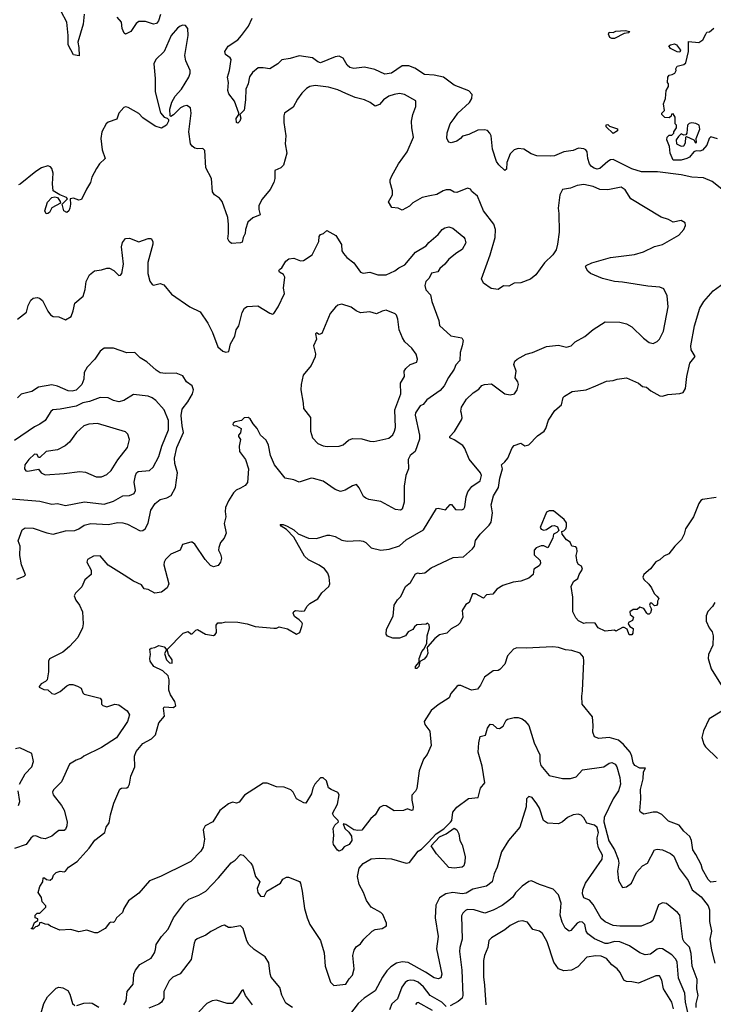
# Model space of a CAD drawing. Extents: x 2086813 to 2278017, y 548126 to 753336.
# Tile 121 of 256: x 2120993 to 2126185, y 616599 to 623964. Entities that reach past the tile are written whole.
import ezdxf

# ---------------------------------------------------------------- set-up
doc = ezdxf.new("R2010")
doc.units = 0

msp = doc.modelspace()

# ---------------------------------------------------------------- linework, layer by layer
at = {"layer": '0CON10XD'}
for points in [[(2121475.6, 624005), (2121468.7, 623931.3), (2121427.5, 623795), (2121435.7, 623755), (2121437.5, 623692.5), (2121395, 623700), (2121355.8, 623775), (2121356.7, 623845), (2121345.5, 623945), (2121303.3, 624025)], [(2122048.3, 624001.7), (2122033.1, 623955), (2122017.5, 623935), (2121995, 623931.4), (2121935, 623950), (2121885, 623951.1), (2121865, 623935.7), (2121824.2, 623875), (2121786.1, 623856.1), (2121775, 623863.8), (2121760.9, 623899.1), (2121755.4, 623945), (2121723.7, 623983.7)], [(2123085, 623693.2), (2123017.1, 623672.9), (2122955.3, 623664.7), (2122925, 623633.3), (2122865, 623596), (2122815, 623604.2), (2122777.3, 623602.7), (2122735, 623570), (2122713.8, 623536.2), (2122702.2, 623485), (2122685.7, 623445), (2122682.9, 623365), (2122672.2, 623287.8), (2122640, 623255), (2122648.3, 623228.3), (2122641.5, 623205), (2122625, 623190), (2122615, 623194), (2122612.9, 623225), (2122633.3, 623255), (2122634, 623265), (2122601.2, 623355), (2122559.1, 623409.1), (2122550.4, 623435), (2122555.4, 623495), (2122548.6, 623535), (2122564.5, 623585), (2122576, 623666), (2122569.2, 623679.2), (2122533.2, 623703.2), (2122529.2, 623725), (2122554.6, 623765.4), (2122625, 623814.2), (2122653.7, 623846.3), (2122704.5, 623915), (2122732.9, 623975)], [(2123105.8, 619424.2), (2123109.2, 619445), (2123104.2, 619455), (2123085.5, 619475.5), (2123049.5, 619499.5), (2123040, 619525), (2123043.9, 619536.1), (2123056.4, 619543.6), (2123105, 619538.8), (2123125, 619542.5), (2123145, 619577.5), (2123165, 619597.5), (2123225, 619632.5), (2123253.6, 619676.4), (2123306.1, 619723.9), (2123313.3, 619745), (2123310, 619795), (2123299.2, 619825), (2123275, 619855.8), (2123234.4, 619884.4), (2123155, 619922.5), (2123125, 619950), (2123045, 620093.1), (2122990.2, 620150.2), (2122949.4, 620175), (2122942.9, 620187.1), (2122965, 620188), (2122994, 620175), (2123045, 620148.2), (2123077, 620117), (2123155, 620085.6), (2123215, 620082.2), (2123295, 620107.5), (2123315, 620108), (2123355, 620098), (2123405, 620071.4), (2123445, 620062.5), (2123535, 620067.1), (2123565, 620062), (2123585, 620053.3), (2123597.7, 620037.7), (2123625, 620012.5), (2123695, 619996.9), (2123757.6, 620002.4), (2123835, 620028.6), (2123886.1, 620073.9), (2124015, 620147.8), (2124113.6, 620306.4), (2124125, 620309.5), (2124181.2, 620298.8), (2124215, 620337.5), (2124225, 620337.5), (2124255, 620301.2), (2124301.7, 620298.3), (2124316.7, 620305), (2124325, 620320), (2124335.7, 620395), (2124347.6, 620432.4), (2124377.6, 620472.4), (2124440, 620515), (2124450.8, 620555), (2124442.5, 620575), (2124356.6, 620676.6), (2124325.3, 620755.3), (2124309.5, 620779.5), (2124245, 620822), (2124212.5, 620835), (2124213.3, 620845), (2124247.6, 620882.4), (2124300.3, 620969.7), (2124305.8, 620985), (2124300.7, 621019.3), (2124294, 621035), (2124299.2, 621065), (2124336.2, 621125), (2124387, 621173), (2124429.5, 621200.5), (2124453.2, 621226.8), (2124472.5, 621235), (2124525, 621240), (2124625, 621166.2), (2124665, 621158), (2124696.7, 621165), (2124715.5, 621194.5), (2124726.9, 621235), (2124722.5, 621255), (2124700.6, 621285), (2124709.2, 621335), (2124690.8, 621385), (2124699.1, 621410.9), (2124716.2, 621425), (2124785, 621460.8), (2124832.5, 621475), (2124935, 621520), (2125025, 621529.2), (2125085, 621513.3), (2125120, 621525), (2125150, 621555), (2125223.8, 621595), (2125285, 621646), (2125375, 621704), (2125485, 621701.4), (2125535, 621689.2), (2125575.5, 621665.5), (2125661.7, 621581.7), (2125705, 621549.4), (2125735, 621542.3), (2125765, 621556.7), (2125781.1, 621575), (2125812.5, 621635), (2125846.9, 621815), (2125839.1, 621899.1), (2125815, 621950), (2125785, 621964), (2125695, 621970), (2125505, 622001.4), (2125445, 622004.4), (2125355, 622026.9), (2125265, 622066), (2125245, 622083.3), (2125227.5, 622115), (2125232.5, 622125), (2125275, 622144), (2125415, 622186), (2125595, 622207.1), (2125662.5, 622227.5), (2125745, 622268.1), (2125805, 622282.5), (2125926.6, 622353.4), (2125963.8, 622395), (2125976.2, 622425), (2125973.3, 622445), (2125945, 622461.2), (2125885, 622448.8), (2125849.1, 622469.1), (2125795, 622488), (2125567.5, 622625), (2125525, 622692.5), (2125495, 622710), (2125395, 622692), (2125335, 622694), (2125285, 622717.1), (2125215, 622730.8), (2125165, 622724.2), (2125117, 622703), (2125055, 622693.3), (2125037.1, 622655), (2125022.8, 622555), (2125029.6, 622515), (2125032.2, 622375), (2125019.5, 622285), (2125007.8, 622242.2), (2124984.5, 622205.5), (2124920, 622145), (2124856, 622055), (2124816.6, 622023.4), (2124745, 621995.8), (2124695, 621992), (2124655, 621970.8), (2124615, 621972), (2124575, 621946), (2124522, 621952), (2124464.1, 621994.1), (2124448.8, 622025), (2124515.6, 622204.4), (2124552.5, 622335), (2124555.6, 622395), (2124541.1, 622435), (2124465.6, 622535), (2124420, 622645), (2124378.3, 622678.3), (2124366.4, 622696.4), (2124345, 622702.5), (2124265, 622672), (2124245, 622673.8), (2124215, 622692), (2124185, 622690.6), (2124163.8, 622685), (2124115, 622656.7), (2124063.6, 622646.4), (2124005, 622633.5), (2123936.4, 622593.6), (2123911.1, 622568.9), (2123855, 622538.8), (2123825, 622553.1), (2123778.6, 622558.6), (2123752.7, 622602.7), (2123783.3, 622655), (2123782.9, 622685), (2123766, 622745), (2123766.2, 622765), (2123777.5, 622795), (2123828, 622885), (2123894, 622975), (2123940, 623085), (2123927.5, 623155), (2123925.6, 623205), (2123935.5, 623254.5), (2123959.2, 623315), (2123957.5, 623357.5), (2123874.3, 623404.3), (2123835, 623411.4), (2123795, 623405.6), (2123755, 623391.4), (2123716.2, 623365), (2123685, 623328.8), (2123655, 623316.7), (2123617.5, 623345), (2123573.3, 623365), (2123505, 623381.4), (2123433, 623413), (2123375, 623439.4), (2123305, 623460), (2123205, 623471.9), (2123165, 623464.3), (2123140.7, 623449.3), (2123105, 623413.8), (2123071.3, 623368.7), (2123039.7, 623310.3), (2122975.8, 623264.2), (2122969.2, 623245), (2122970.6, 623195), (2122986.2, 623095), (2122979.2, 623035), (2122992.2, 622965), (2122968, 622875), (2122947.5, 622855), (2122903.3, 622835), (2122902.5, 622775), (2122896, 622745), (2122868, 622695), (2122809.1, 622620.9), (2122784, 622575), (2122782, 622545), (2122792.5, 622505), (2122737.3, 622482.7), (2122701.2, 622448.8), (2122684.2, 622395), (2122682, 622365), (2122666.7, 622335), (2122659.3, 622300.7), (2122646.1, 622293.9), (2122579.3, 622289.3), (2122560, 622305), (2122550, 622325), (2122555.8, 622365), (2122557.3, 622432.7), (2122550.5, 622485), (2122507.8, 622605), (2122489.4, 622629.4), (2122452.5, 622655), (2122437.3, 622677.3), (2122428.2, 622775), (2122387.3, 622855), (2122378.8, 622985), (2122365, 623000), (2122325, 622998), (2122304.1, 623004.1), (2122285, 623016.7), (2122272, 623035), (2122258.1, 623125), (2122276.9, 623265), (2122271.2, 623305), (2122245, 623323.3), (2122222.3, 623317.7), (2122196.1, 623303.9), (2122145, 623252.5), (2122125, 623240), (2122120, 623245), (2122116.7, 623295), (2122132.3, 623347.7), (2122157.7, 623392.3), (2122204, 623445), (2122260, 623535), (2122268.8, 623565), (2122270, 623585), (2122236.2, 623655), (2122230, 623695), (2122253.9, 623846.1), (2122252.5, 623897.5), (2122235, 623920), (2122215, 623922), (2122195, 623915.8), (2122175, 623900), (2122125.8, 623845), (2122074, 623725), (2122011.2, 623665), (2121996, 623635), (2122007.1, 623525), (2122006.2, 623425), (2122046.1, 623266.1), (2122073.6, 623233.6), (2122097.5, 623227.5), (2122107.5, 623217.5), (2122107.5, 623205), (2122092.5, 623175), (2122055, 623152.5), (2122006.4, 623166.4), (2121915, 623230), (2121885, 623262.5), (2121805, 623306.7), (2121785, 623312.5), (2121773.6, 623306.4), (2121736, 623265), (2121720.8, 623219.2), (2121655, 623197.5), (2121641.4, 623185), (2121607.1, 623125), (2121599.4, 623075), (2121611.3, 622991.3), (2121632.5, 622925), (2121591.2, 622885), (2121568.6, 622851.4), (2121534, 622785), (2121522, 622745), (2121492.7, 622697.3), (2121455, 622618.8), (2121435, 622614), (2121395, 622630), (2121370, 622625), (2121373.8, 622585), (2121368.6, 622555), (2121360, 622535), (2121345, 622522), (2121323.8, 622535), (2121310, 622585), (2121350, 622625), (2121342.5, 622635), (2121292.7, 622652.7), (2121243.3, 622685), (2121238.8, 622735), (2121243.8, 622815), (2121235, 622850), (2121225, 622862.5), (2121205, 622870), (2121157.5, 622855), (2121115, 622828.8), (2120996.1, 622733.9), (2120985, 622727.5)], [(2126215, 623073.3), (2126165, 623087.5), (2126152.5, 623075), (2126136.2, 623025), (2126105, 622988.8), (2126085, 622981.2), (2126057, 622983), (2126040, 622975), (2126006.2, 622935), (2125987.5, 622925), (2125945, 622913.1), (2125885, 622912.5), (2125862.5, 622965), (2125857.5, 623015), (2125837.5, 623065), (2125840, 623085), (2125855, 623100), (2125875, 623100), (2125890, 623115), (2125890, 623125), (2125910, 623155), (2125910, 623175), (2125900, 623185), (2125900, 623235), (2125885, 623260), (2125871.7, 623258.3), (2125868.3, 623241.7), (2125855, 623230), (2125823, 623233), (2125800, 623255), (2125800, 623265), (2125820, 623285), (2125812.5, 623335), (2125827.5, 623375), (2125832.5, 623435), (2125850, 623465), (2125850, 623485), (2125842.5, 623495), (2125843.3, 623535), (2125855, 623550), (2125877, 623553), (2125896.4, 623563.6), (2125907.5, 623585), (2125903, 623597), (2125913.6, 623616.4), (2125965, 623630), (2125978.3, 623641.7), (2126000, 623725), (2126000, 623800), (2126077, 623793), (2126106.4, 623813.6), (2126127.5, 623855), (2126135, 623870), (2126157, 623873), (2126189.3, 623900.7)], [(2125425, 623822.5), (2125410.7, 623830.7), (2125400, 623855), (2125405, 623870), (2125435, 623867.5), (2125455, 623877.5), (2125525, 623882.5), (2125560, 623875), (2125550, 623865), (2125518.3, 623861.7), (2125445, 623823.3), (2125425, 623822.5)], [(2125935, 623720), (2125915, 623722.5), (2125865, 623747.5), (2125851.7, 623768.3), (2125863, 623777), (2125895, 623782.5), (2125910, 623775), (2125940, 623735), (2125935, 623720)], [(2126285, 622665.8), (2126175, 622754.3), (2126111.1, 622781.1), (2126025, 622785.4), (2125945, 622802.7), (2125767.5, 622825), (2125646.3, 622826.3), (2125575, 622848.9), (2125435, 622917.2), (2125415, 622914.7), (2125395, 622903.2), (2125335, 622851.2), (2125315, 622846.6), (2125292.3, 622852.3), (2125272.7, 622865), (2125258.8, 622885), (2125246.2, 622925), (2125241.1, 622975), (2125231.2, 622991.2), (2125215, 622999.1), (2125175, 623003.1), (2125135, 622985.6), (2125065.5, 622974.5), (2124995, 622946.5), (2124965, 622942.5), (2124865, 622945.6), (2124821.7, 622961.7), (2124765.8, 622995.8), (2124725, 623000), (2124695, 622991.2), (2124665, 622960), (2124638.6, 622895), (2124636.2, 622845), (2124625, 622836.7), (2124578.3, 622878.3), (2124563, 622903), (2124532.7, 622995), (2124521.1, 623095), (2124513.1, 623115), (2124495, 623134.4), (2124471.3, 623141.3), (2124423, 623137), (2124355, 623105.6), (2124306.4, 623093.6), (2124293.3, 623075), (2124264.3, 623055.7), (2124223.3, 623043.3), (2124205, 623047.5), (2124190.8, 623075), (2124191.9, 623118.1), (2124215, 623183.8), (2124245.8, 623225), (2124272.5, 623265), (2124359.1, 623345), (2124377.1, 623375), (2124380, 623405), (2124355, 623431.4), (2124246, 623475), (2124165, 623533), (2124095, 623549.5), (2124024.2, 623554.2), (2123950.5, 623600.5), (2123905, 623619.7), (2123855, 623617.7), (2123775.1, 623564.9), (2123727, 623557), (2123650.6, 623590.6), (2123575, 623608.7), (2123495, 623600), (2123465.3, 623605.3), (2123443.1, 623625), (2123415, 623675.6), (2123385, 623690.4), (2123355, 623687.1), (2123245, 623640.5), (2123225, 623648.1), (2123185, 623679), (2123085, 623693.2)], [(2125435, 623112.5), (2125381.7, 623161.7), (2125381.7, 623178.3), (2125395, 623180), (2125408.3, 623168.3), (2125468.3, 623148.3), (2125468.3, 623131.7), (2125435, 623112.5)], [(2125945, 623017.5), (2125965, 623020), (2125977, 623043), (2125980, 623085), (2125985, 623090), (2126040, 623065), (2126051.7, 623041.7), (2126060, 623045), (2126057.5, 623075), (2126083.3, 623145), (2126080, 623175), (2126055, 623187.5), (2126025, 623192.5), (2126005, 623187.5), (2125992.5, 623175), (2125987.5, 623115), (2125978.3, 623101.7), (2125965, 623100), (2125945, 623110), (2125925, 623090), (2125907.5, 623065), (2125910, 623035), (2125945, 623017.5)], [(2121192.2, 622512.2), (2121181.5, 622535), (2121201.5, 622598.5), (2121235, 622633.1), (2121255, 622637.8), (2121275, 622634.4), (2121296.7, 622605), (2121298.3, 622591.7), (2121235, 622556.9), (2121217.3, 622522.7), (2121205, 622514.4), (2121192.2, 622512.2)], [(2122632.9, 621675), (2122657.4, 621772.6), (2122675.8, 621805), (2122695, 621818.6), (2122775, 621824.3), (2122865, 621768), (2122885, 621761.2), (2122895, 621766.7), (2122928.8, 621815), (2122975.8, 621915), (2122967.5, 621955), (2122978.6, 622038.6), (2122968, 622058), (2122938.8, 622075), (2122934, 622085), (2122937.5, 622095), (2122955, 622107.5), (2122985, 622156.7), (2123007.5, 622175), (2123045, 622179.2), (2123095, 622161.2), (2123118.3, 622161.7), (2123183.3, 622205), (2123232.5, 622305), (2123235, 622342.5), (2123245, 622356.7), (2123267.5, 622365), (2123293, 622387), (2123358.8, 622348.8), (2123401.7, 622281.7), (2123403.3, 622235), (2123415.9, 622215.9), (2123441.2, 622185), (2123494.2, 622145), (2123545, 622075.8), (2123565, 622068.6), (2123615, 622075.7), (2123675, 622055.6), (2123735, 622055.4), (2123801.2, 622085), (2123831.7, 622108.3), (2123875, 622130), (2123955.6, 622224.4), (2124035, 622271.2), (2124055, 622296.2), (2124125, 622356.2), (2124155.5, 622394.5), (2124175, 622406.9), (2124205, 622414.3), (2124235, 622404.3), (2124316.6, 622336.6), (2124325.8, 622325), (2124331.4, 622295), (2124306.2, 622243.8), (2124265, 622220.6), (2124205, 622172), (2124175, 622134), (2124138.3, 622101.7), (2124123, 622077), (2124075, 622067.5), (2124058.3, 622031.7), (2124034, 622005), (2124024.3, 621975), (2124033, 621943), (2124068.8, 621905), (2124078, 621855), (2124131.2, 621715), (2124136.2, 621676.2), (2124220.3, 621600.3), (2124303.3, 621583.3), (2124311.2, 621565), (2124305.6, 621524.4), (2124290.8, 621475), (2124287.5, 621415), (2124257.1, 621382.9), (2124245, 621348.8), (2124202.1, 621287.9), (2124170, 621225), (2124139.2, 621190.8), (2124040.3, 621119.7), (2124014.1, 621085.9), (2123990, 621075), (2123955, 621022.5), (2123952.5, 621005), (2123986.4, 620856.3), (2123985.8, 620825), (2123953.1, 620735), (2123916.1, 620703.9), (2123901.5, 620675), (2123903.3, 620605), (2123882.5, 620555), (2123871.1, 620475), (2123870, 620355), (2123855, 620303.3), (2123843.9, 620296.1), (2123805, 620300), (2123695, 620359.5), (2123607.5, 620375), (2123583.3, 620385), (2123567, 620397), (2123535, 620463.3), (2123514.1, 620485.9), (2123485, 620477.5), (2123428.8, 620445), (2123395, 620435.6), (2123355, 620450), (2123265, 620512.9), (2123193, 620533), (2123175, 620534.2), (2123085, 620505.8), (2123045, 620521.4), (2122980, 620535), (2122900, 620635), (2122870.6, 620705), (2122855, 620782.5), (2122838.3, 620818.3), (2122795.8, 620855), (2122770.9, 620905), (2122740.6, 620940.6), (2122718.7, 620978.7), (2122702.5, 620987.5), (2122673.8, 620986.2), (2122653.6, 620966.4), (2122605, 620956.2), (2122590, 620945), (2122587.5, 620935), (2122595, 620927.5), (2122615, 620926.7), (2122650, 620905), (2122645.6, 620874.4), (2122630, 620855), (2122630, 620845), (2122646.1, 620823.9), (2122636.2, 620775), (2122639.2, 620735), (2122682.2, 620675), (2122705.5, 620605), (2122698.7, 620501.3), (2122681.3, 620478.7), (2122645, 620460.6), (2122614.6, 620445.4), (2122594.2, 620425), (2122555.8, 620365), (2122534, 620315), (2122530.8, 620285), (2122536.2, 620245), (2122523.3, 620195), (2122537.7, 620122.3), (2122523.6, 620086.4), (2122496.4, 620053.6), (2122483.9, 620016.1), (2122480, 619995), (2122495.5, 619965.5), (2122502.9, 619935), (2122495.6, 619905), (2122477.6, 619882.4), (2122445, 619872.2), (2122421.4, 619881.4), (2122381.4, 619925), (2122305, 620041.2), (2122285, 620056), (2122275, 620056), (2122212.3, 620037.7), (2122194.5, 619995.5), (2122125, 619965.8), (2122083.8, 619925), (2122074.3, 619905.7), (2122072.9, 619885), (2122108.6, 619745), (2122098, 619715), (2122055, 619682.5), (2122005, 619674.2), (2121955, 619701.2), (2121925, 619707.5), (2121905, 619737.5), (2121845, 619763.8), (2121775, 619809.2), (2121655, 619884), (2121595, 619953.8), (2121545, 619951.2), (2121500, 619925), (2121496.7, 619905), (2121527.3, 619847.3), (2121528, 619815), (2121482, 619775), (2121458.7, 619721.3), (2121410, 619675), (2121401.2, 619655), (2121413, 619623), (2121440.8, 619585), (2121464.3, 619535), (2121469.4, 619445), (2121464, 619415), (2121427.6, 619342.4), (2121365, 619274.2), (2121315, 619233.1), (2121217, 619183), (2121210, 619165), (2121208.6, 619085), (2121198, 619025), (2121187.6, 619012.4), (2121155, 618995.6), (2121140, 618975), (2121140, 618970), (2121175, 618953.8), (2121205, 618950), (2121235, 618923.3), (2121255, 618920), (2121295, 618938.8), (2121345, 618982), (2121365, 618991.4), (2121391.7, 618991.7), (2121425, 618978.6), (2121452.8, 618962.8), (2121465, 618927.5), (2121475, 618918.8), (2121595, 618888.6), (2121605.8, 618875), (2121606.2, 618845), (2121615, 618833.8), (2121645, 618824.2), (2121705, 618844.2), (2121735, 618839.4), (2121798.8, 618795), (2121813.9, 618763.9), (2121800, 618715), (2121718, 618592), (2121605, 618518.6), (2121473.3, 618455), (2121455, 618438.8), (2121415, 618424.2), (2121365.7, 618394.3), (2121305.8, 618264.2), (2121245.6, 618204.4), (2121239.4, 618185), (2121243.1, 618165), (2121305.4, 618085.4), (2121325, 618051.2), (2121348.1, 617965), (2121346.9, 617935), (2121335, 617906.2), (2121325, 617900), (2121285, 617898.6), (2121266, 617885), (2121233.2, 617856.8), (2121185, 617837.1), (2121155, 617840.6), (2121115, 617858.2), (2121095, 617855.5), (2121077.6, 617842.4), (2121042.5, 617795), (2120955, 617763.5)], [(2120977.3, 621722.7), (2121044.1, 621775.9), (2121056.2, 621825), (2121076.7, 621865), (2121095, 621880), (2121125, 621886.2), (2121141.2, 621881.2), (2121163, 621863), (2121205, 621782.5), (2121225, 621756.7), (2121245, 621743.8), (2121285, 621741.2), (2121335, 621720), (2121378, 621745), (2121394.2, 621785), (2121405, 621843.3), (2121467.5, 621895), (2121483.1, 621945), (2121490.6, 622005), (2121515, 622056.2), (2121554.2, 622085.8), (2121605, 622092.5), (2121645, 622106), (2121664.3, 622104.3), (2121697.4, 622087.4), (2121735, 622050), (2121747.3, 622052.7), (2121758.8, 622065), (2121770.8, 622135), (2121754, 622265), (2121762.3, 622297.7), (2121783.9, 622326.1), (2121815, 622330), (2121885, 622302.5), (2121955, 622326.2), (2121976.2, 622326.2), (2121988.8, 622305), (2121990, 622285), (2121951.7, 622148.3), (2121952.9, 622065), (2121967, 622007), (2121985, 621983.3), (2121995, 621978.8), (2122045, 621990.8), (2122071.2, 621981.2), (2122130, 621910), (2122267.5, 621815), (2122345, 621777.5), (2122401.2, 621695), (2122436, 621625), (2122475, 621517.5), (2122513.8, 621483.8), (2122535, 621476.7), (2122557.5, 621482.5), (2122570.3, 621539.7), (2122603, 621597), (2122614, 621645), (2122632.9, 621675)], [(2126205, 620391.1), (2126105, 620375.8), (2126092.4, 620367.6), (2126075.7, 620344.3), (2126036.7, 620245), (2125977.5, 620155), (2125967.5, 620115), (2125947.1, 620075), (2125895.8, 620025), (2125852.2, 619967.8), (2125815, 619952), (2125785, 619924), (2125755, 619908), (2125715, 619857.5), (2125663.8, 619815), (2125658, 619795), (2125665, 619776.7), (2125701.3, 619741.3), (2125721.2, 619715), (2125741.7, 619671.7), (2125763, 619653), (2125777.5, 619635), (2125767.5, 619615), (2125767.5, 619595), (2125758.3, 619581.7), (2125745, 619580), (2125725, 619600), (2125711.7, 619598.3), (2125707.5, 619585), (2125722.5, 619555), (2125715, 619527.5), (2125705, 619516.7), (2125695, 619516.7), (2125686.7, 619525), (2125665, 619560), (2125635, 619570), (2125615, 619552.5), (2125585, 619552.5), (2125560, 619535), (2125562.5, 619515), (2125586.7, 619495), (2125580, 619470), (2125550, 619455), (2125547.5, 619445), (2125560, 619425), (2125585, 619410), (2125583.3, 619375), (2125575, 619362.5), (2125553.8, 619363.8), (2125540, 619405), (2125517, 619417), (2125505, 619417.5), (2125455, 619390), (2125445, 619397.5), (2125375, 619391.2), (2125322.5, 619415), (2125300, 619450), (2125235, 619453.3), (2125215, 619446.7), (2125175, 619467.5), (2125155, 619490.8), (2125132.1, 619535), (2125133.6, 619645), (2125121.1, 619725), (2125137.8, 619762.2), (2125170, 619785), (2125180, 619815), (2125206.2, 619855), (2125197.5, 619875), (2125175, 619887.5), (2125166.7, 619905), (2125158.8, 619955), (2125166, 619985), (2125162, 620012), (2125155, 620020), (2125127, 620027), (2125112.5, 620055), (2125085, 620072.5), (2125052.5, 620115), (2125050, 620135), (2125065, 620140), (2125080, 620155), (2125087, 620173), (2125085, 620200), (2125067.5, 620225), (2124989.3, 620290.7), (2124955, 620290.8), (2124935, 620280), (2124890, 620165), (2124895, 620152.5), (2124915, 620146.2), (2124935, 620151.2), (2124975, 620177.5), (2124995, 620180), (2125019.3, 620169.3), (2125027.5, 620142.5), (2125013, 620127), (2124987.5, 620115), (2124982.5, 620085), (2124945, 620013.3), (2124915, 620029.2), (2124895, 620029.2), (2124857.7, 620012.3), (2124843.3, 619995), (2124845, 619960), (2124888.8, 619918.8), (2124891.2, 619895), (2124882.3, 619877.7), (2124842.5, 619855), (2124837.5, 619815), (2124805, 619786.7), (2124745, 619763.3), (2124686.1, 619756.1), (2124609.6, 619730.4), (2124563.3, 619705), (2124535, 619666.7), (2124488.3, 619661.7), (2124465, 619636.7), (2124405, 619669.2), (2124381.2, 619668.8), (2124356.7, 619605), (2124331.7, 619588.3), (2124304, 619545), (2124310, 619495), (2124288.8, 619451.2), (2124272.5, 619435), (2124222.7, 619407.3), (2124190, 619375), (2124135, 619362.5), (2124100, 619335), (2124046.1, 619273.9), (2124042.5, 619265), (2124048.9, 619225), (2124040.6, 619205), (2124020.2, 619179.8), (2123987.5, 619162.5), (2123980, 619125), (2123965, 619111.5), (2123955, 619110.8), (2123955, 619125.8), (2123983, 619157), (2123983.1, 619185), (2124002.6, 619237.4), (2124018.8, 619255), (2124041.2, 619298.8), (2124042.5, 619355), (2124060, 619415), (2124057, 619437), (2124045, 619450), (2124035, 619442.5), (2123965, 619436.7), (2123947, 619423), (2123935, 619402.5), (2123900, 619385), (2123880, 619355), (2123835, 619337.5), (2123785, 619336.7), (2123745, 619352.5), (2123736.7, 619366.7), (2123739.2, 619405), (2123788.8, 619501.2), (2123796.7, 619585), (2123820, 619625), (2123845, 619650), (2123880, 619725), (2123917.5, 619755), (2123955, 619820), (2123975, 619826.7), (2123985, 619822.5), (2124025, 619827.5), (2124072.5, 619865), (2124238.3, 619941.7), (2124315, 619946.7), (2124382.5, 620005), (2124396.7, 620025), (2124405, 620067.5), (2124438.8, 620115), (2124507.3, 620182.7), (2124521.4, 620205), (2124532.7, 620275), (2124520.9, 620335), (2124538.3, 620401.7), (2124575.8, 620465), (2124586, 620535), (2124606, 620605), (2124598.8, 620635), (2124624.4, 620655.6), (2124645.7, 620684.3), (2124679.5, 620760.5), (2124695, 620778.8), (2124745, 620796.2), (2124775, 620776.7), (2124805, 620783.1), (2124869.9, 620850.1), (2124919.4, 620885), (2124931.2, 620905), (2124950.8, 620969.2), (2124998.3, 621041.7), (2125047.2, 621082.8), (2125062, 621138), (2125071.7, 621148.3), (2125127.5, 621182.5), (2125233.3, 621195), (2125305.3, 621224.7), (2125385, 621260), (2125435, 621264.3), (2125466.1, 621276.1), (2125535, 621286), (2125625.7, 621245.7), (2125655, 621220), (2125685, 621214.2), (2125717.9, 621187.9), (2125785, 621149.2), (2125805, 621146.7), (2125845, 621159.3), (2125935, 621166.7), (2125958.8, 621175), (2125976, 621205), (2125986.2, 621295), (2126010, 621395), (2126048, 621445), (2126018.6, 621495), (2126015.8, 621525), (2126043.9, 621673.9), (2126083.1, 621805), (2126112.5, 621855), (2126183.8, 621935), (2126293.3, 622015)], [(2123295, 620771.4), (2123385, 620774.4), (2123414, 620785), (2123455, 620818.6), (2123485, 620830.6), (2123555, 620829.4), (2123615, 620811.1), (2123645, 620809.5), (2123755, 620834.4), (2123785, 620859.2), (2123798.9, 620885), (2123805.4, 620914.6), (2123801.6, 621045), (2123844.8, 621165), (2123843.7, 621245), (2123872.2, 621295), (2123871.5, 621335), (2123884, 621356), (2123915, 621385.7), (2123965, 621401.2), (2123970.5, 621425), (2123961.4, 621461.4), (2123927.4, 621507.4), (2123876.9, 621555), (2123858.1, 621585), (2123834.4, 621645), (2123823.3, 621725), (2123813.4, 621753.4), (2123803.7, 621763.7), (2123735, 621790.6), (2123705.6, 621784.4), (2123665, 621764.2), (2123615, 621779.2), (2123545, 621772.2), (2123511.2, 621785), (2123474.2, 621814.2), (2123405, 621836.2), (2123375, 621828.8), (2123355.8, 621814.2), (2123318, 621765), (2123255, 621617.5), (2123235, 621610), (2123215, 621622.5), (2123207.5, 621615), (2123213.8, 621575), (2123191.4, 621525), (2123207.1, 621465), (2123205, 621442.5), (2123175, 621377.5), (2123115.8, 621305), (2123099.2, 621235), (2123098.6, 621195), (2123116.1, 621096.1), (2123116.7, 621055), (2123168.8, 620988.8), (2123169.2, 620885), (2123185.6, 620835.6), (2123225, 620794), (2123265, 620777.5), (2123295, 620771.4)], [(2120971.4, 619778.6), (2121027.5, 619802.5), (2121037.5, 619812.5), (2121006.2, 619886.2), (2120994.5, 619955), (2120997.5, 620025), (2120980.8, 620065), (2121011.7, 620148.3), (2121035, 620164.2), (2121095, 620160), (2121195.4, 620125.4), (2121245, 620116.5), (2121335, 620140), (2121405, 620142.7), (2121435, 620154.5), (2121475, 620182.5), (2121525, 620194.6), (2121655, 620187.5), (2121726.8, 620203.2), (2121765, 620201.1), (2121800.5, 620190.5), (2121895, 620140.8), (2121915, 620144), (2121931.2, 620155), (2121955, 620196.7), (2121974.2, 620295.8), (2122007.8, 620345), (2122045, 620375.6), (2122095, 620388.1), (2122126, 620405), (2122160, 620465), (2122175.5, 620574.5), (2122154.7, 620644.7), (2122150.9, 620685), (2122170, 620765), (2122219.6, 620875), (2122208.4, 620925), (2122202.4, 621002.4), (2122209.3, 621050.7), (2122252.9, 621105), (2122285.7, 621165), (2122294.2, 621195), (2122284, 621225), (2122242.5, 621255), (2122215, 621301.2), (2122165, 621320.6), (2122085, 621316.5), (2122045, 621323.6), (2122015, 621342.7), (2121945, 621404.4), (2121893.8, 621435), (2121855, 621473.3), (2121795, 621472.5), (2121695, 621506), (2121625, 621506.7), (2121595, 621483.8), (2121556, 621425), (2121498.6, 621365), (2121475.8, 621325), (2121473.5, 621275), (2121458.9, 621235), (2121415, 621193.5), (2121385, 621185.4), (2121355, 621186.9), (2121275, 621223.6), (2121235, 621233.5), (2121135, 621214.3), (2121085, 621183.3), (2121005, 621162.5), (2120976, 621135)], [(2120935, 620379.6), (2121145, 620362.3), (2121235, 620339.5), (2121275, 620344.4), (2121335, 620330.9), (2121477.2, 620357.2), (2121625, 620340.8), (2121695, 620362.8), (2121765, 620403.2), (2121814, 620406), (2121849.8, 620420.2), (2121858.9, 620441.1), (2121849.6, 620505), (2121858.9, 620555), (2121867.5, 620575), (2121880, 620585), (2121965, 620591.9), (2121993.3, 620616.7), (2122035, 620696), (2122057.8, 620775), (2122106.4, 620895), (2122106.5, 620965), (2122073.8, 621045), (2122012.5, 621115), (2121985, 621134.4), (2121955, 621147.5), (2121845, 621160.8), (2121773.8, 621115), (2121735, 621106.5), (2121695, 621115.5), (2121654.3, 621135.7), (2121595, 621138.9), (2121515, 621108.9), (2121465, 621098.9), (2121416.6, 621073.4), (2121295, 621049.6), (2121241.2, 621045), (2121226.7, 621033.3), (2121185, 620966), (2121145, 620938.9), (2121105, 620918.2), (2120953.3, 620815)], [(2121605, 620544.2), (2121645, 620562.5), (2121677.6, 620592.4), (2121727.8, 620672.2), (2121799.4, 620765), (2121814.1, 620824.1), (2121802.7, 620862.7), (2121785, 620880), (2121576.1, 620943.9), (2121511.7, 620938.3), (2121473.6, 620926.4), (2121417.5, 620875), (2121365, 620804), (2121333.6, 620776.4), (2121275, 620746.9), (2121192.5, 620735), (2121145, 620690), (2121135, 620690), (2121125, 620712.5), (2121105, 620713.3), (2121061.2, 620675), (2121032.5, 620635), (2121030, 620605), (2121039.3, 620589.3), (2121055, 620586.7), (2121133, 620603), (2121155, 620573.8), (2121185, 620560), (2121325, 620569.4), (2121444.5, 620585.5), (2121485, 620579.4), (2121565, 620544.4), (2121605, 620544.2)], [(2126195.6, 619604.4), (2126179.2, 619575), (2126143.9, 619536.1), (2126130.9, 619505), (2126130, 619465), (2126152.9, 619415), (2126177.1, 619385), (2126184.4, 619354.4), (2126180, 619285), (2126149.2, 619215), (2126145.7, 619185), (2126168.3, 619108.3), (2126250, 618975)], [(2126205, 617517.5), (2126165, 617512.5), (2126145, 617532.5), (2126105, 617606.7), (2126093.3, 617645), (2126055, 617720), (2126030.8, 617755), (2126020.6, 617825), (2126009.4, 617855), (2125964.2, 617894.2), (2125929.7, 617939.7), (2125849.5, 617969.5), (2125798.5, 618018.5), (2125765, 618035.6), (2125735, 618037.1), (2125665, 618020.9), (2125640.8, 618035), (2125635.8, 618045.8), (2125643, 618137), (2125639.2, 618205), (2125658.6, 618285), (2125663.2, 618336.8), (2125676.2, 618366.2), (2125635, 618365.6), (2125597.1, 618385), (2125584.3, 618405), (2125575.4, 618455), (2125562.9, 618485), (2125512.6, 618542.6), (2125474.2, 618574.2), (2125405, 618595.4), (2125328.3, 618588.3), (2125295, 618600), (2125283.1, 618635), (2125285.6, 618685), (2125279.3, 618749.3), (2125204.3, 618845), (2125200, 618905), (2125205, 618942.5), (2125216.6, 619166.6), (2125212.7, 619195), (2125188.6, 619225), (2125125.6, 619244.4), (2125079.2, 619249.2), (2125025, 619268.6), (2124983.6, 619273.6), (2124785, 619262.9), (2124714.1, 619265.9), (2124690, 619255), (2124644.6, 619205.4), (2124625, 619144), (2124586.7, 619103.3), (2124575, 619096.7), (2124535.8, 619094.2), (2124472, 619045), (2124442.5, 618985), (2124418.8, 618955), (2124375, 618948.6), (2124295, 618984.2), (2124275.9, 618984.1), (2124265, 618976.2), (2124220, 618925), (2124207.5, 618892.5), (2124125, 618838.9), (2124073.5, 618796.5), (2124019.6, 618715), (2124025, 618691.9), (2124062, 618642), (2124071.9, 618535), (2124042.9, 618467.1), (2124015, 618433.3), (2123983.1, 618345), (2123965, 618212.5), (2123955, 618192.5), (2123927.3, 618162.7), (2123927.8, 618125), (2123938.2, 618075), (2123935, 618051.2), (2123925, 618047.5), (2123895, 618060), (2123865, 618048.8), (2123796.4, 618046.4), (2123735, 618083.3), (2123715, 618086.7), (2123685, 618070), (2123654.1, 618015.9), (2123622.3, 617987.7), (2123555, 617901.2), (2123525, 617898), (2123495, 617904), (2123435, 617943.3), (2123415, 617950), (2123426.7, 617915), (2123457.1, 617887.1), (2123476.9, 617856.9), (2123478.5, 617825), (2123458.6, 617795), (2123422, 617778), (2123403.8, 617755), (2123385, 617744), (2123371.7, 617751.7), (2123342.5, 617795), (2123339.3, 617809.3), (2123343.8, 617865), (2123338.8, 617915), (2123350.8, 617939.2), (2123380, 617965), (2123377.5, 617975), (2123345, 618006.7), (2123333.8, 618025), (2123371.9, 618095), (2123384.2, 618165), (2123374.3, 618184.3), (2123323.3, 618205), (2123305, 618218.8), (2123289.5, 618269.5), (2123265, 618292.5), (2123245, 618292), (2123203.1, 618245), (2123186.9, 618215), (2123177.7, 618172.3), (2123135, 618103.3), (2123120, 618105), (2123065.8, 618135.8), (2123040, 618185), (2123023.6, 618203.6), (2122973, 618223), (2122915, 618226.7), (2122845, 618253.3), (2122815, 618253.3), (2122675, 618162.9), (2122635, 618110), (2122615, 618104.2), (2122585, 618110.8), (2122555, 618097.5), (2122492.1, 618047.9), (2122438.8, 617965), (2122382, 617935), (2122367.1, 617905), (2122375.6, 617835), (2122366.8, 617773.2), (2122348, 617745), (2122275, 617666.2), (2122245, 617652.9), (2122046.7, 617555), (2121965, 617523.3), (2121885, 617430), (2121807.3, 617372.7), (2121773.3, 617315), (2121762.5, 617285), (2121717.5, 617245), (2121705, 617220), (2121695, 617210), (2121675, 617212.5), (2121665, 617207.5), (2121632.5, 617165), (2121575, 617132.5), (2121555, 617132.5), (2121495, 617152.5), (2121435, 617140), (2121375, 617157.5), (2121293.8, 617153.8), (2121223, 617183), (2121207, 617197), (2121185, 617197.5), (2121155, 617210), (2121141.7, 617208.3), (2121138.3, 617191.7), (2121125, 617180), (2121111.7, 617178.3), (2121095, 617160), (2121080, 617165), (2121088.3, 617171.7), (2121105, 617210), (2121130, 617225), (2121128.3, 617238.3), (2121110, 617245), (2121110, 617265), (2121125, 617280), (2121145, 617280), (2121190, 617325), (2121190, 617335), (2121162.5, 617365), (2121157, 617397), (2121132.5, 617435), (2121145, 617480), (2121167.5, 617515), (2121170, 617545), (2121180, 617545), (2121195, 617532.5), (2121221.7, 617528.3), (2121238.3, 617541.7), (2121246.2, 617565), (2121265, 617585.8), (2121295, 617595.8), (2121325, 617590), (2121336.7, 617595), (2121358.8, 617625), (2121422.9, 617667.1), (2121512.3, 617767.7), (2121555, 617827.5), (2121630, 617885), (2121640, 617925), (2121663.9, 617956.1), (2121672.9, 618015), (2121696.6, 618103.4), (2121741.7, 618208.3), (2121755, 618216.2), (2121795, 618219.2), (2121805.8, 618225), (2121815.5, 618244.5), (2121825.8, 618304.2), (2121854.3, 618375.7), (2121851.5, 618455), (2121865, 618490.8), (2121915, 618550.6), (2121980.8, 618585), (2122010.8, 618615), (2122035.5, 618704.5), (2122076.2, 618753.8), (2122070, 618815), (2122073.8, 618825), (2122145, 618820), (2122162.5, 618835), (2122155.6, 618865), (2122121.2, 618915), (2122109.3, 618949.3), (2122112, 619025), (2122104, 619055), (2122065, 619092.5), (2121996.7, 619125), (2121970, 619165), (2121966.7, 619185), (2121973.3, 619215), (2121966.7, 619255), (2121976, 619264), (2122005, 619266.7), (2122035, 619283.3), (2122075, 619273.3), (2122090, 619255), (2122090, 619245), (2122076.2, 619223.8), (2122092.2, 619175), (2122115, 619153.6), (2122135, 619150), (2122134.4, 619175), (2122107.8, 619215), (2122097.5, 619252.5), (2122217.5, 619375), (2122255, 619387.5), (2122275, 619370), (2122285, 619370), (2122311.7, 619398.3), (2122325, 619402.5), (2122385, 619367.5), (2122445, 619357.5), (2122457.5, 619365), (2122465, 619380), (2122463.3, 619435), (2122475, 619453.3), (2122505, 619452.5), (2122535, 619460), (2122625, 619458), (2122696.1, 619446.1), (2122755, 619423.8), (2122895, 619412.5), (2122915, 619413.3), (2122935, 619422.5), (2122997.3, 619407.3), (2123065, 619366.7), (2123088.8, 619381.2), (2123105.8, 619424.2)], [(2124429.2, 618555), (2124438.8, 618601.2), (2124479.1, 618610.9), (2124494, 618665), (2124515, 618693.3), (2124535, 618692), (2124565.4, 618665.4), (2124585, 618661.5), (2124611.2, 618678.8), (2124634.3, 618725), (2124645, 618732.5), (2124695, 618743.8), (2124723.6, 618743.6), (2124753.9, 618733.9), (2124775, 618720), (2124803.9, 618683.9), (2124842.9, 618555), (2124886.2, 618466.2), (2124885.4, 618415), (2124893.3, 618385), (2124955, 618311.1), (2125055, 618288), (2125115, 618288.6), (2125158.5, 618301.5), (2125206.8, 618353.2), (2125365, 618374.2), (2125405, 618401.4), (2125425, 618406.9), (2125450.8, 618395), (2125462.7, 618375), (2125486.1, 618295), (2125490, 618245), (2125475.4, 618195), (2125435.3, 618134.7), (2125368.2, 617995), (2125365.4, 617964.6), (2125402.9, 617822.9), (2125444.8, 617754.8), (2125472.7, 617685), (2125477.5, 617655), (2125468.1, 617595), (2125474, 617525), (2125505, 617472.5), (2125535, 617478.8), (2125573.3, 617505), (2125610, 617585), (2125655, 617633.8), (2125693.3, 617655), (2125745, 617753.8), (2125765, 617760), (2125805, 617754.3), (2125865, 617727.8), (2125888.1, 617708.1), (2125928.4, 617615), (2125995.4, 617525), (2126025.3, 617455.3), (2126095, 617402.3), (2126145.9, 617335), (2126157.2, 617305), (2126157.3, 617217.3), (2126170.9, 617145), (2126159.4, 617085), (2126171.9, 617005), (2126195, 616906)], [(2126247.6, 618792.4), (2126154, 618735), (2126110, 618645), (2126098.9, 618595), (2126113.1, 618545), (2126125, 618526), (2126217, 618437)], [(2121773.3, 616595), (2121789.2, 616625), (2121798.5, 616695), (2121841.5, 616748.5), (2121848.5, 616825), (2121858.9, 616855), (2121892.7, 616897.3), (2121976.9, 616943.1), (2122002.9, 616985), (2122010.6, 617009.4), (2122014.2, 617045), (2122055.8, 617105), (2122105, 617160.8), (2122144.7, 617245.3), (2122226, 617355), (2122258.8, 617385), (2122335, 617415.5), (2122385.7, 617445), (2122481.9, 617545), (2122575, 617656), (2122605, 617676.2), (2122645, 617718.8), (2122665, 617713.3), (2122724.2, 617655), (2122736.5, 617635), (2122759.2, 617555), (2122790, 617515), (2122770, 617465), (2122775.8, 617435), (2122795, 617406.7), (2122823.6, 617406.4), (2122844.1, 617445.9), (2122945.6, 617504.4), (2122963.3, 617535), (2122989.3, 617550.7), (2123005, 617550), (2123087, 617517), (2123095.6, 617505.6), (2123108.1, 617445), (2123125.6, 617315), (2123144.5, 617244.5), (2123164, 617195), (2123245.8, 617075), (2123271.5, 616985), (2123280.4, 616885), (2123320, 616765), (2123345, 616740), (2123435, 616748.8), (2123459.7, 616790.3), (2123485, 616816.2), (2123496.4, 616865), (2123485.7, 616965), (2123497.1, 617005), (2123511.5, 617028.5), (2123545, 617052), (2123570, 617085), (2123630.8, 617145), (2123655, 617158.2), (2123705.3, 617164.7), (2123738.8, 617185), (2123738.8, 617205), (2123711.4, 617271.4), (2123696.2, 617286.2), (2123623.3, 617325), (2123590, 617375), (2123565.7, 617435), (2123534, 617496), (2123520.5, 617555), (2123535, 617616.2), (2123565, 617653.3), (2123625, 617686.4), (2123685, 617691.9), (2123775, 617686), (2123885, 617654.2), (2123910.8, 617659.2), (2123974.6, 617745), (2123999.7, 617760.3), (2124051.3, 617808.7), (2124109.6, 617875), (2124168.8, 617911.2), (2124218.2, 617961.8), (2124227.1, 617975), (2124235.8, 618035), (2124265, 618074.2), (2124351.4, 618138.6), (2124425, 618146.2), (2124441.8, 618215), (2124475.8, 618255.8), (2124455, 618380), (2124424.2, 618484.2), (2124429.2, 618555)], [(2120990.8, 618245), (2121035, 618322), (2121085, 618374), (2121095.4, 618415), (2121084.4, 618474.4), (2120995, 618518.1), (2120960.6, 618509.4)], [(2120983.9, 618086.1), (2120993.3, 618115), (2120981.4, 618195)], [(2126057.5, 616575), (2126056.5, 616605), (2126071.2, 616665), (2126062.2, 616715), (2126062.7, 616785), (2126027.5, 616885), (2126018, 616978), (2126007.4, 617027.4), (2125966.7, 617065), (2125957.3, 617085), (2125933.1, 617265), (2125916.8, 617286.8), (2125835, 617352.9), (2125805, 617358.6), (2125775, 617342), (2125731.4, 617225), (2125716.9, 617213.1), (2125645, 617183.1), (2125485, 617183.2), (2125435, 617188.8), (2125375, 617215.8), (2125345, 617240.8), (2125286, 617346), (2125257.3, 617377.3), (2125216.4, 617396.4), (2125206.4, 617426.4), (2125207.5, 617455), (2125227.1, 617505), (2125352.4, 617685), (2125354.1, 617715), (2125325, 617769.5), (2125317.7, 617805), (2125314.8, 617845.2), (2125325.5, 617885), (2125315, 617921.2), (2125295, 617940), (2125237.5, 617955), (2125214.6, 617994.6), (2125195, 618014.3), (2125172.1, 618022.1), (2125135, 618016.9), (2125092.6, 617997.4), (2125055.4, 617964.6), (2125025, 617949.4), (2124943.3, 617955), (2124913.1, 617975), (2124882.9, 618065), (2124865, 618098.8), (2124828.8, 618145), (2124805, 618153.8), (2124787.5, 618135), (2124783, 618077), (2124735.6, 617925), (2124652.5, 617825), (2124599.7, 617740.3), (2124567.8, 617625), (2124545.6, 617575), (2124528.6, 617515), (2124487.8, 617482.2), (2124385, 617460.9), (2124335, 617431.3), (2124305, 617424.7), (2124235, 617434.2), (2124183.9, 617426.1), (2124136.5, 617395), (2124108.3, 617341.7), (2124103.5, 617245), (2124124.4, 617105), (2124112.2, 617015), (2124152.1, 616825), (2124145, 616797.5), (2124125, 616790.6), (2124095, 616797.5), (2124030.2, 616840.3), (2123900.6, 616910.6), (2123855, 616916.9), (2123813.9, 616906.1), (2123770.8, 616879.2), (2123740.7, 616849.3), (2123707.9, 616802.1), (2123655, 616699.4), (2123571.9, 616645), (2123525.6, 616605), (2123460.9, 616519.1)], [(2124245, 617616.2), (2124205, 617622.5), (2124113.6, 617723.6), (2124073.8, 617783.8), (2124135, 617851.4), (2124186.2, 617873.8), (2124245, 617917.5), (2124265, 617903.3), (2124280.8, 617875), (2124286.7, 617825), (2124305, 617792.5), (2124326.7, 617705), (2124325, 617662.5), (2124316.2, 617635), (2124305, 617624.2), (2124245, 617616.2)], [(2126002, 616505), (2125976, 616615), (2125971.5, 616681.5), (2125925.3, 616795), (2125914.3, 616914.3), (2125905, 616935.6), (2125875, 616970), (2125805, 617013.1), (2125785, 617017.1), (2125765, 617011.1), (2125715.7, 616974.3), (2125675, 616968.8), (2125633.6, 616983.6), (2125556.7, 617036.7), (2125485.6, 617065.6), (2125445, 617069.2), (2125395, 617054.7), (2125375, 617054.7), (2125295, 617088.8), (2125245.6, 617125), (2125233.1, 617145), (2125222.1, 617195), (2125205, 617214.5), (2125185, 617215.5), (2125165, 617206.2), (2125117.8, 617152.2), (2125105, 617145.5), (2125075, 617168.9), (2125053.6, 617213.6), (2125038.4, 617265), (2125047.1, 617355), (2125025, 617416.7), (2124985, 617461.2), (2124885, 617493.8), (2124825, 617523.3), (2124805, 617518), (2124755, 617482.9), (2124705, 617432), (2124685, 617401.4), (2124654.4, 617375), (2124605, 617338.9), (2124536.9, 617303.1), (2124475, 617280.4), (2124395.3, 617305.3), (2124345, 617308.1), (2124328.7, 617301.3), (2124309.1, 617280.9), (2124300.5, 617259.5), (2124305.4, 617085), (2124288.5, 617025), (2124286.2, 616995), (2124301.8, 616855), (2124310, 616665), (2124304, 616645), (2124275, 616621), (2124215, 616586.7)], [(2125886.5, 616565), (2125875.4, 616615), (2125813.1, 616715), (2125799.2, 616779.2), (2125781.8, 616811.8), (2125755, 616812.9), (2125625, 616758.2), (2125575, 616766.2), (2125535, 616770), (2125515, 616780.6), (2125487, 616837), (2125464.7, 616864.7), (2125424.4, 616895), (2125385, 616942.7), (2125345, 616958.9), (2125305, 616961.1), (2125238.8, 616951.2), (2125170.2, 616879.8), (2125123.3, 616855), (2125065, 616849.4), (2125025, 616863.1), (2124991.5, 616915), (2124940.5, 617065), (2124905, 617128), (2124885, 617145.8), (2124835, 617157.5), (2124795, 617214.5), (2124755.5, 617224.5), (2124725, 617217.3), (2124665, 617188.1), (2124624, 617156), (2124523.5, 617096.5), (2124503.6, 617076.4), (2124497.1, 617025), (2124471.1, 616965), (2124464.5, 616925.5), (2124463.6, 616805), (2124471.1, 616741.1), (2124482.5, 616595)], [(2123035, 616576.2), (2122985, 616607.5), (2122956.1, 616666.1), (2122940, 616725), (2122875, 616802.5), (2122866.8, 616826.8), (2122858.5, 616908.5), (2122831.5, 616955), (2122748.1, 617008.1), (2122708.5, 617045), (2122693.3, 617073.3), (2122665, 617166.7), (2122645, 617186.2), (2122575, 617172.5), (2122555, 617173.3), (2122525, 617190), (2122505, 617186.2), (2122425, 617143.3), (2122387.5, 617115), (2122320.8, 617089.2), (2122306.7, 617075), (2122300, 617055), (2122277.5, 616935), (2122195, 616827.5), (2122138.9, 616801.1), (2122111.4, 616775), (2122071.2, 616695), (2122071.9, 616645), (2122055, 616613.8), (2122035, 616600), (2121959.1, 616570.9)], [(2124185, 616583.4), (2124152.5, 616615), (2124065, 616665.9), (2124015, 616730.4), (2123974.8, 616764.8), (2123945, 616777.5), (2123915, 616779.6), (2123895, 616775.4), (2123877.1, 616762.9), (2123854.1, 616725.9), (2123820.5, 616639.5), (2123777.8, 616602.2), (2123761.7, 616558.3)], [(2121137.1, 616475), (2121174.5, 616605.5), (2121200.8, 616655), (2121265, 616720), (2121285, 616726.2), (2121315, 616722), (2121352.3, 616702.3), (2121368, 616675), (2121388.9, 616605), (2121405, 616589.5)], [(2122734.5, 616595), (2122682.5, 616665), (2122665, 616707.5), (2122655, 616702.5), (2122625.8, 616655), (2122583.9, 616606.1), (2122546.2, 616603.8), (2122465, 616630), (2122435, 616626), (2122395, 616604.3), (2122335, 616542.5)], [(2121421.1, 616588.9), (2121472.6, 616607.4), (2121515, 616610), (2121536.2, 616606.2), (2121585, 616578.6)], [(2124083.4, 616553.4), (2123975, 616612.7), (2123965, 616610.6), (2123955, 616598.6)]]:
    msp.add_lwpolyline(points, dxfattribs=at)

doc.saveas('drawing.dxf')
